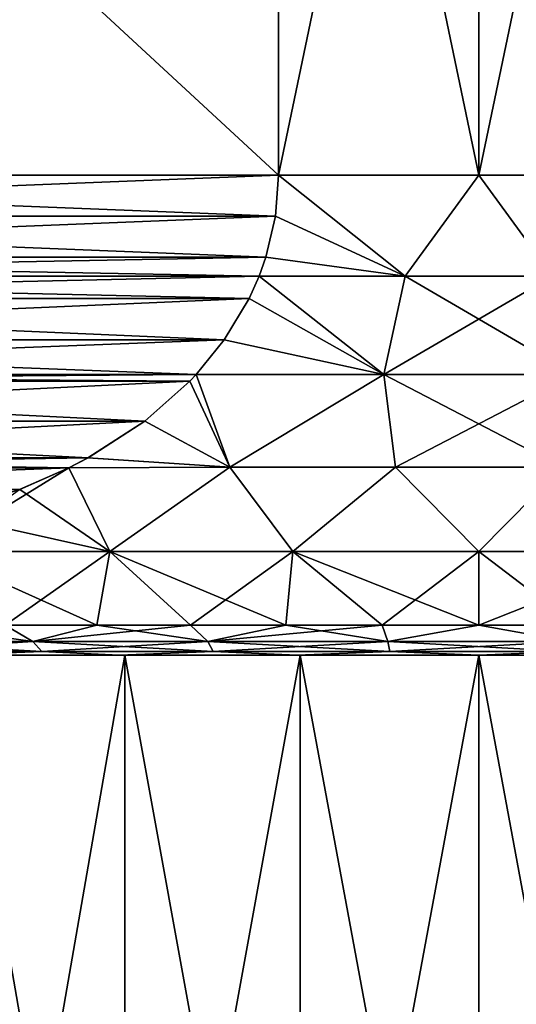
# Model space of a CAD drawing. Header units: metres. Extents: x -90 to 90, y -123 to 74.
# Tile 113 of 131: x 56.17 to 60.31, y 21.09 to 29.3. Entities that reach past the tile are written whole.
import ezdxf

# ---------------------------------------------------------------- set-up
doc = ezdxf.new("R2010")
doc.units = ezdxf.units.M
doc.layers.add('solid_11662012', color=7, linetype='CONTINUOUS')

msp = doc.modelspace()

# ---------------------------------------------------------------- linework, layer by layer
at = {"layer": 'solid_11662012'}
for points in [[(49.669872, 28, 7.892305), (58.330128, 36, 12.892304), (49.669872, 36, 7.892305)], [(58.330128, 28, 12.892304), (58.330128, 36, 12.892304), (49.669872, 28, 7.892305)], [(58.330128, 28, -12.892304), (49.669872, 36, -7.892305), (58.330128, 36, -12.892304)], [(49.669872, 28, -7.892305), (49.669872, 36, -7.892305), (58.330128, 28, -12.892304)], [(60, 28, 13), (60, 36, 13), (58.330128, 36, 12.892304)], [(60, 28, 13), (58.330128, 36, 12.892304), (58.330128, 28, 12.892304)], [(58.330128, 28, -12.892304), (58.330128, 36, -12.892304), (60, 36, -13)], [(58.330128, 28, -12.892304), (60, 36, -13), (60, 28, -13)], [(61.669872, 28, 12.892304), (61.669872, 36, 12.892304), (60, 36, 13)], [(61.669872, 28, 12.892304), (60, 36, 13), (60, 28, 13)], [(60, 28, -13), (60, 36, -13), (61.669872, 36, -12.892304)], [(60, 28, -13), (61.669872, 36, -12.892304), (61.669872, 28, -12.892304)], [(58.330128, 28, 12.892304), (49.669872, 28, 7.892305), (49.696144, 27.65909, 7.907472)], [(49.669872, 28, -7.892305), (58.330128, 28, -12.892304), (58.30386, 27.659098, -12.877139)], [(49.696144, 27.659069, -7.907474), (49.669872, 28, -7.892305), (58.30386, 27.659098, -12.877139)], [(58.303852, 27.659065, 12.877136), (58.330128, 28, 12.892304), (49.696144, 27.65909, 7.907472)], [(58.303852, 27.659065, 12.877136), (59.384411, 27.158506, 12.914017), (58.330128, 28, 12.892304)], [(59.384403, 27.158506, -12.914016), (58.30386, 27.659098, -12.877139), (58.330128, 28, -12.892304)], [(59.384411, 27.158506, 12.914017), (60, 28, 13), (58.330128, 28, 12.892304)], [(59.384403, 27.158506, -12.914016), (58.330128, 28, -12.892304), (60, 28, -13)], [(60.615589, 27.158506, -12.914017), (59.384403, 27.158506, -12.914016), (60, 28, -13)], [(59.384411, 27.158506, 12.914017), (60.615597, 27.158506, 12.914016), (60, 28, 13)], [(60.615597, 27.158506, 12.914016), (61.669872, 28, 12.892304), (60, 28, 13)], [(60.615589, 27.158506, -12.914017), (60, 28, -13), (61.669872, 28, -12.892304)], [(49.696144, 27.659069, -7.907474), (58.30386, 27.659098, -12.877139), (58.223408, 27.316833, -12.830689)], [(58.303852, 27.659065, 12.877136), (49.696144, 27.65909, 7.907472), (49.776596, 27.316828, 7.953921)], [(49.696144, 27.659069, -7.907474), (58.223408, 27.316833, -12.830689), (49.776554, 27.31695, -7.953898)], [(58.303852, 27.659065, 12.877136), (49.776596, 27.316828, 7.953921), (58.223442, 27.316944, 12.83071)], [(59.384403, 27.158506, -12.914016), (58.223408, 27.316833, -12.830689), (58.30386, 27.659098, -12.877139)], [(58.303852, 27.659065, 12.877136), (58.223442, 27.316944, 12.83071), (59.384411, 27.158506, 12.914017)], [(49.776554, 27.31695, -7.953898), (58.223408, 27.316833, -12.830689), (58.167114, 27.159065, -12.798189)], [(49.776554, 27.31695, -7.953898), (58.167114, 27.159065, -12.798189), (49.83287, 27.159103, -7.986412)], [(58.223442, 27.316944, 12.83071), (49.776596, 27.316828, 7.953921), (49.832886, 27.159065, 7.98642)], [(58.223442, 27.316944, 12.83071), (49.832886, 27.159065, 7.98642), (58.16713, 27.159101, 12.798198)], [(59.384403, 27.158506, -12.914016), (58.167114, 27.159065, -12.798189), (58.223408, 27.316833, -12.830689)], [(58.223442, 27.316944, 12.83071), (58.16713, 27.159101, 12.798198), (59.384411, 27.158506, 12.914017)], [(49.83287, 27.159103, -7.986412), (58.167114, 27.159065, -12.798189), (58.083817, 26.972515, -12.750097)], [(49.916054, 26.972782, -8.034436), (49.83287, 27.159103, -7.986412), (58.083817, 26.972515, -12.750097)], [(58.16713, 27.159101, 12.798198), (49.832886, 27.159065, 7.98642), (49.916187, 26.972511, 8.034513)], [(58.083942, 26.972775, 12.750171), (58.16713, 27.159101, 12.798198), (49.916187, 26.972511, 8.034513)], [(59.207767, 26.337818, -12.690925), (58.083817, 26.972515, -12.750097), (58.167114, 27.159065, -12.798189)], [(59.207821, 26.337818, 12.690928), (58.16713, 27.159101, 12.798198), (58.083942, 26.972775, 12.750171)], [(59.207767, 26.337818, -12.690925), (58.167114, 27.159065, -12.798189), (59.384403, 27.158506, -12.914016)], [(59.207821, 26.337818, 12.690928), (59.384411, 27.158506, 12.914017), (58.16713, 27.159101, 12.798198)], [(59.207767, 26.337818, -12.690925), (59.384403, 27.158506, -12.914016), (60.615589, 27.158506, -12.914017)], [(60.792179, 26.337818, -12.690928), (59.207767, 26.337818, -12.690925), (60.615589, 27.158506, -12.914017)], [(59.207821, 26.337818, 12.690928), (60.792233, 26.337818, 12.690925), (59.384411, 27.158506, 12.914017)], [(60.792233, 26.337818, 12.690925), (60.615597, 27.158506, 12.914016), (59.384411, 27.158506, 12.914017)], [(50.123066, 26.627188, -8.153956), (49.916054, 26.972782, -8.034436), (58.083817, 26.972515, -12.750097)], [(57.876926, 26.627176, 12.630649), (58.083942, 26.972775, 12.750171), (49.916187, 26.972511, 8.034513)], [(57.876926, 26.627176, 12.630649), (49.916187, 26.972511, 8.034513), (50.123322, 26.626827, 8.154102)], [(50.123066, 26.627188, -8.153956), (58.083817, 26.972515, -12.750097), (57.876678, 26.626829, -12.630507)], [(59.207767, 26.337818, -12.690925), (57.876678, 26.626829, -12.630507), (58.083817, 26.972515, -12.750097)], [(57.876926, 26.627176, 12.630649), (59.207821, 26.337818, 12.690928), (58.083942, 26.972775, 12.750171)], [(50.123066, 26.627188, -8.153956), (57.876678, 26.626829, -12.630507), (57.642311, 26.338003, -12.495193)], [(50.123066, 26.627188, -8.153956), (57.642311, 26.338003, -12.495193), (50.357719, 26.337971, -8.289433)], [(57.876926, 26.627176, 12.630649), (50.123322, 26.626827, 8.154102), (50.357689, 26.338003, 8.289416)], [(57.876926, 26.627176, 12.630649), (50.357689, 26.338003, 8.289416), (57.642281, 26.337971, 12.495176)], [(57.876926, 26.627176, 12.630649), (57.642281, 26.337971, 12.495176), (59.207821, 26.337818, 12.690928)], [(59.207767, 26.337818, -12.690925), (57.642311, 26.338003, -12.495193), (57.876678, 26.626829, -12.630507)], [(57.642281, 26.337971, 12.495176), (50.357689, 26.338003, 8.289416), (50.409698, 26.283003, 8.319444)], [(50.357719, 26.337971, -8.289433), (57.642311, 26.338003, -12.495193), (57.590298, 26.283001, -12.465164)], [(50.409229, 26.283485, -8.319172), (50.357719, 26.337971, -8.289433), (57.590298, 26.283001, -12.465164)], [(50.786293, 25.950548, -8.536871), (50.409229, 26.283485, -8.319172), (57.590298, 26.283001, -12.465164)], [(57.590759, 26.283474, 12.46543), (57.642281, 26.337971, 12.495176), (50.409698, 26.283003, 8.319444)], [(57.213688, 25.950535, 12.247728), (57.590759, 26.283474, 12.46543), (50.409698, 26.283003, 8.319444)], [(57.213688, 25.950535, 12.247728), (50.409698, 26.283003, 8.319444), (50.78706, 25.949972, 8.537312)], [(50.786293, 25.950548, -8.536871), (57.590298, 26.283001, -12.465164), (57.212936, 25.949966, -12.247293)], [(57.212936, 25.949966, -12.247293), (57.590298, 26.283001, -12.465164), (57.923527, 25.56493, -12.1914)], [(57.213688, 25.950535, 12.247728), (57.923443, 25.56493, 12.191385), (57.590759, 26.283474, 12.46543)], [(57.590298, 26.283001, -12.465164), (57.642311, 26.338003, -12.495193), (57.923527, 25.56493, -12.1914)], [(57.590759, 26.283474, 12.46543), (57.923443, 25.56493, 12.191385), (57.642281, 26.337971, 12.495176)], [(57.642281, 26.337971, 12.495176), (57.923443, 25.56493, 12.191385), (59.207821, 26.337818, 12.690928)], [(59.207767, 26.337818, -12.690925), (57.923527, 25.56493, -12.1914), (57.642311, 26.338003, -12.495193)], [(59.207821, 26.337818, 12.690928), (57.923443, 25.56493, 12.191385), (59.304859, 25.56493, 12.347419)], [(59.207767, 26.337818, -12.690925), (59.304943, 25.56493, -12.347424), (57.923527, 25.56493, -12.1914)], [(60.792179, 26.337818, -12.690928), (59.304943, 25.56493, -12.347424), (59.207767, 26.337818, -12.690925)], [(59.207821, 26.337818, 12.690928), (59.304859, 25.56493, 12.347419), (60.695057, 25.56493, 12.347424)], [(59.207821, 26.337818, 12.690928), (60.695057, 25.56493, 12.347424), (60.792233, 26.337818, 12.690925)], [(60.792179, 26.337818, -12.690928), (60.695141, 25.56493, -12.347419), (59.304943, 25.56493, -12.347424)], [(50.786293, 25.950548, -8.536871), (57.212936, 25.949966, -12.247293), (51.259609, 25.644112, -8.81014)], [(57.213688, 25.950535, 12.247728), (50.78706, 25.949972, 8.537312), (56.740376, 25.644102, 11.974461)], [(56.740376, 25.644102, 11.974461), (50.78706, 25.949972, 8.537312), (51.260487, 25.643625, 8.810647)], [(51.259609, 25.644112, -8.81014), (57.212936, 25.949966, -12.247293), (56.739498, 25.643618, -11.973956)], [(56.739498, 25.643618, -11.973956), (57.212936, 25.949966, -12.247293), (57.923527, 25.56493, -12.1914)], [(57.213688, 25.950535, 12.247728), (56.740376, 25.644102, 11.974461), (57.923443, 25.56493, 12.191385)], [(51.259609, 25.644112, -8.81014), (56.581257, 25.560745, -11.882594), (51.4188, 25.560717, -8.902048)], [(51.259609, 25.644112, -8.81014), (56.739498, 25.643618, -11.973956), (56.581257, 25.560745, -11.882594)], [(56.740376, 25.644102, 11.974461), (51.260487, 25.643625, 8.810647), (51.418743, 25.560745, 8.902017)], [(56.740376, 25.644102, 11.974461), (51.418743, 25.560745, 8.902017), (56.581203, 25.560717, 11.882563)], [(56.740376, 25.644102, 11.974461), (56.581203, 25.560717, 11.882563), (57.923443, 25.56493, 12.191385)], [(56.739498, 25.643618, -11.973956), (57.923527, 25.56493, -12.1914), (56.581257, 25.560745, -11.882594)], [(56.581203, 25.560717, 11.882563), (51.418743, 25.560745, 8.902017), (51.829895, 25.380386, 9.139394)], [(51.4188, 25.560717, -8.902048), (56.581257, 25.560745, -11.882594), (56.170094, 25.380383, -11.645209)], [(56.581203, 25.560717, 11.882563), (51.829895, 25.380386, 9.139394), (56.170933, 25.380705, 11.645694)], [(55.448849, 24.862066, -10.987453), (56.170094, 25.380383, -11.645209), (56.581257, 25.560745, -11.882594)], [(56.921936, 24.862066, -11.487498), (55.448849, 24.862066, -10.987453), (56.581257, 25.560745, -11.882594)], [(56.581203, 25.560717, 11.882563), (56.170933, 25.380705, 11.645694), (56.921936, 24.862066, 11.487498)], [(57.923443, 25.56493, 12.191385), (56.581203, 25.560717, 11.882563), (56.921936, 24.862066, 11.487498)], [(56.921936, 24.862066, -11.487498), (56.581257, 25.560745, -11.882594), (57.923527, 25.56493, -12.1914)], [(57.923443, 25.56493, 12.191385), (56.921936, 24.862066, 11.487498), (58.447685, 24.862066, 11.790989)], [(58.447685, 24.862066, -11.790989), (56.921936, 24.862066, -11.487498), (57.923527, 25.56493, -12.1914)], [(59.304859, 25.56493, 12.347419), (57.923443, 25.56493, 12.191385), (58.447685, 24.862066, 11.790989)], [(58.447685, 24.862066, -11.790989), (57.923527, 25.56493, -12.1914), (59.304943, 25.56493, -12.347424)], [(59.304859, 25.56493, 12.347419), (58.447685, 24.862066, 11.790989), (60, 24.862066, 11.892734)], [(60, 24.862066, -11.892734), (58.447685, 24.862066, -11.790989), (59.304943, 25.56493, -12.347424)], [(60.695057, 25.56493, 12.347424), (59.304859, 25.56493, 12.347419), (60, 24.862066, 11.892734)], [(60, 24.862066, -11.892734), (59.304943, 25.56493, -12.347424), (60.695141, 25.56493, -12.347419)], [(60.695057, 25.56493, 12.347424), (60, 24.862066, 11.892734), (61.552315, 24.862066, 11.790989)], [(61.552315, 24.862066, -11.790989), (60, 24.862066, -11.892734), (60.695141, 25.56493, -12.347419)], [(56.170933, 25.380705, 11.645694), (51.829895, 25.380386, 9.139394), (55.510838, 25.176004, 11.264586)], [(56.170933, 25.380705, 11.645694), (55.510838, 25.176004, 11.264586), (56.921936, 24.862066, 11.487498)], [(55.510838, 25.176004, 11.264586), (55.448849, 24.862066, 10.987453), (56.921936, 24.862066, 11.487498)], [(56.8144, 24.25, 10.84917), (56.921936, 24.862066, 11.487498), (55.448849, 24.862066, 10.987453)], [(56.048546, 24.25, 10.594269), (56.8144, 24.25, 10.84917), (55.448849, 24.862066, 10.987453)], [(56.048546, 24.25, -10.594269), (55.448849, 24.862066, -10.987453), (56.921936, 24.862066, -11.487498)], [(56.8144, 24.25, -10.849169), (56.048546, 24.25, -10.594269), (56.921936, 24.862066, -11.487498)], [(56.8144, 24.25, 10.84917), (57.596485, 24.25, 11.048785), (56.921936, 24.862066, 11.487498)], [(57.596485, 24.25, -11.048785), (56.8144, 24.25, -10.849169), (56.921936, 24.862066, -11.487498)], [(58.390823, 24.25, 11.192099), (58.447685, 24.862066, 11.790989), (56.921936, 24.862066, 11.487498)], [(57.596485, 24.25, 11.048785), (58.390823, 24.25, 11.192099), (56.921936, 24.862066, 11.487498)], [(57.596485, 24.25, -11.048785), (56.921936, 24.862066, -11.487498), (58.447685, 24.862066, -11.790989)], [(58.39082, 24.25, -11.192099), (57.596485, 24.25, -11.048785), (58.447685, 24.862066, -11.790989)], [(59.193356, 24.25, -11.278379), (58.39082, 24.25, -11.192099), (58.447685, 24.862066, -11.790989)], [(58.390823, 24.25, 11.192099), (59.193356, 24.25, 11.278379), (58.447685, 24.862066, 11.790989)], [(60, 24.25, 11.307189), (60, 24.862066, 11.892734), (58.447685, 24.862066, 11.790989)], [(59.193356, 24.25, 11.278379), (60, 24.25, 11.307189), (58.447685, 24.862066, 11.790989)], [(59.193356, 24.25, -11.278379), (58.447685, 24.862066, -11.790989), (60, 24.862066, -11.892734)], [(60, 24.25, -11.307189), (59.193356, 24.25, -11.278379), (60, 24.862066, -11.892734)], [(60.806644, 24.25, 11.278379), (61.552315, 24.862066, 11.790989), (60, 24.862066, 11.892734)], [(60, 24.25, 11.307189), (60.806644, 24.25, 11.278379), (60, 24.862066, 11.892734)], [(60, 24.25, -11.307189), (60, 24.862066, -11.892734), (61.552315, 24.862066, -11.790989)], [(60.806644, 24.25, -11.278379), (60, 24.25, -11.307189), (61.552315, 24.862066, -11.790989)], [(56.279701, 24.11396, 10.467916), (55.302826, 24.25, 10.285382), (54.888973, 24.11396, 9.863836)], [(54.888973, 24.11396, -9.863836), (56.048546, 24.25, -10.594269), (56.279701, 24.11396, -10.467916)], [(56.279701, 24.11396, 10.467916), (56.048546, 24.25, 10.594269), (55.302826, 24.25, 10.285382)], [(56.279701, 24.11396, 10.467916), (56.8144, 24.25, 10.84917), (56.048546, 24.25, 10.594269)], [(56.279701, 24.11396, -10.467916), (56.048546, 24.25, -10.594269), (56.8144, 24.25, -10.849169)], [(57.739735, 24.11396, 10.876998), (56.8144, 24.25, 10.84917), (56.279701, 24.11396, 10.467916)], [(56.279701, 24.11396, -10.467916), (56.8144, 24.25, -10.849169), (57.596485, 24.25, -11.048785)], [(56.279701, 24.11396, -10.467916), (57.596485, 24.25, -11.048785), (57.739735, 24.11396, -10.876998)], [(57.739735, 24.11396, 10.876998), (57.596485, 24.25, 11.048785), (56.8144, 24.25, 10.84917)], [(57.739735, 24.11396, 10.876998), (58.390823, 24.25, 11.192099), (57.596485, 24.25, 11.048785)], [(57.739735, 24.11396, -10.876998), (57.596485, 24.25, -11.048785), (58.39082, 24.25, -11.192099)], [(59.241871, 24.11396, 11.083462), (58.390823, 24.25, 11.192099), (57.739735, 24.11396, 10.876998)], [(57.739735, 24.11396, -10.876998), (58.39082, 24.25, -11.192099), (59.193356, 24.25, -11.278379)], [(57.739735, 24.11396, -10.876998), (59.193356, 24.25, -11.278379), (59.241871, 24.11396, -11.083462)], [(59.241871, 24.11396, 11.083462), (59.193356, 24.25, 11.278379), (58.390823, 24.25, 11.192099)], [(59.241871, 24.11396, 11.083462), (60, 24.25, 11.307189), (59.193356, 24.25, 11.278379)], [(59.241871, 24.11396, -11.083462), (59.193356, 24.25, -11.278379), (60, 24.25, -11.307189)], [(60.758129, 24.11396, 11.083462), (60, 24.25, 11.307189), (59.241871, 24.11396, 11.083462)], [(59.241871, 24.11396, -11.083462), (60, 24.25, -11.307189), (60.758129, 24.11396, -11.083462)], [(60.758129, 24.11396, 11.083462), (60.806644, 24.25, 11.278379), (60, 24.25, 11.307189)], [(60.758129, 24.11396, -11.083462), (60, 24.25, -11.307189), (60.806644, 24.25, -11.278379)], [(54.888973, 24.11396, 9.863836), (54.992496, 24.028879, 9.664043), (56.355057, 24.028879, 10.255887)], [(56.279701, 24.11396, 10.467916), (54.888973, 24.11396, 9.863836), (56.355057, 24.028879, 10.255887)], [(54.888973, 24.11396, -9.863836), (56.279701, 24.11396, -10.467916), (54.992496, 24.028879, -9.664043)], [(56.279701, 24.11396, -10.467916), (56.355057, 24.028879, -10.255887), (54.992496, 24.028879, -9.664043)], [(56.279701, 24.11396, 10.467916), (56.355057, 24.028879, 10.255887), (57.785515, 24.028879, 10.656683)], [(57.739735, 24.11396, 10.876998), (56.279701, 24.11396, 10.467916), (57.785515, 24.028879, 10.656683)], [(56.279701, 24.11396, -10.467916), (57.739735, 24.11396, -10.876998), (56.355057, 24.028879, -10.255887)], [(57.739735, 24.11396, -10.876998), (57.785515, 24.028879, -10.656683), (56.355057, 24.028879, -10.255887)], [(57.739735, 24.11396, 10.876998), (57.785515, 24.028879, 10.656683), (59.257225, 24.028879, 10.858965)], [(59.241871, 24.11396, 11.083462), (57.739735, 24.11396, 10.876998), (59.257225, 24.028879, 10.858965)], [(57.739735, 24.11396, -10.876998), (59.241871, 24.11396, -11.083462), (57.785515, 24.028879, -10.656683)], [(59.241871, 24.11396, -11.083462), (59.257225, 24.028879, -10.858965), (57.785515, 24.028879, -10.656683)], [(59.241871, 24.11396, 11.083462), (59.257225, 24.028879, 10.858965), (60.742775, 24.028879, 10.858965)], [(60.758129, 24.11396, 11.083462), (59.241871, 24.11396, 11.083462), (60.742775, 24.028879, 10.858965)], [(59.241871, 24.11396, -11.083462), (60.758129, 24.11396, -11.083462), (59.257225, 24.028879, -10.858965)], [(60.758129, 24.11396, -11.083462), (60.742775, 24.028879, -10.858965), (59.257225, 24.028879, -10.858965)], [(56.355057, 24.028879, 10.255887), (54.992496, 24.028879, 9.664043), (55.578068, 24, 9.683931)], [(54.992496, 24.028879, -9.664043), (56.355057, 24.028879, -10.255887), (55.578033, 24, -9.683915)], [(56.355057, 24.028879, -10.255887), (57.001015, 24, -10.214601), (55.578033, 24, -9.683915)], [(55.578033, 24, -9.683915), (57.048176, 24, -10.053095), (55.647465, 24, -9.530657)], [(55.578033, 24, -9.683915), (57.001015, 24, -10.214601), (57.048176, 24, -10.053095)], [(56.355057, 24.028879, 10.255887), (55.578068, 24, 9.683931), (57.001049, 24, 10.214611)], [(55.578068, 24, 9.683931), (55.647465, 24, 9.530657), (57.048176, 24, 10.053095)], [(57.001049, 24, 10.214611), (55.578068, 24, 9.683931), (57.048176, 24, 10.053095)], [(55.647488, 15.961881, -9.530669), (55.647465, 24, -9.530657), (57.048176, 24, -10.053095)], [(57.048149, 15.961881, 10.053088), (57.048176, 24, 10.053095), (55.647465, 24, 9.530657)], [(55.647491, 15.961881, 9.530669), (57.048149, 15.961881, 10.053088), (55.647465, 24, 9.530657)], [(57.048149, 15.961881, -10.053088), (55.647488, 15.961881, -9.530669), (57.048176, 24, -10.053095)], [(57.785515, 24.028879, 10.656683), (56.355057, 24.028879, 10.255887), (57.001049, 24, 10.214611)], [(56.355057, 24.028879, -10.255887), (57.785515, 24.028879, -10.656683), (57.001015, 24, -10.214601)], [(57.785515, 24.028879, -10.656683), (58.485111, 24, -10.537416), (57.001015, 24, -10.214601)], [(57.001015, 24, -10.214601), (58.508884, 24, -10.370851), (57.048176, 24, -10.053095)], [(57.001015, 24, -10.214601), (58.485111, 24, -10.537416), (58.508884, 24, -10.370851)], [(57.785515, 24.028879, 10.656683), (57.001049, 24, 10.214611), (58.485149, 24, 10.537421)], [(57.001049, 24, 10.214611), (57.048176, 24, 10.053095), (58.508884, 24, 10.370851)], [(58.485149, 24, 10.537421), (57.001049, 24, 10.214611), (58.508884, 24, 10.370851)], [(57.048149, 15.961881, -10.053088), (57.048176, 24, -10.053095), (58.508884, 24, -10.370851)], [(58.508896, 15.961881, -10.370854), (57.048149, 15.961881, -10.053088), (58.508884, 24, -10.370851)], [(57.048149, 15.961881, 10.053088), (58.508896, 15.961881, 10.370854), (57.048176, 24, 10.053095)], [(58.508896, 15.961881, 10.370854), (58.508884, 24, 10.370851), (57.048176, 24, 10.053095)], [(59.257225, 24.028879, 10.858965), (57.785515, 24.028879, 10.656683), (58.485149, 24, 10.537421)], [(57.785515, 24.028879, -10.656683), (59.257225, 24.028879, -10.858965), (58.485111, 24, -10.537416)], [(59.257225, 24.028879, -10.858965), (59.999981, 24, -10.645749), (58.485111, 24, -10.537416)], [(58.485111, 24, -10.537416), (60, 24, -10.4775), (58.508884, 24, -10.370851)], [(58.485111, 24, -10.537416), (61.514851, 24, -10.537421), (60, 24, -10.4775)], [(58.485111, 24, -10.537416), (59.999981, 24, -10.645749), (61.514851, 24, -10.537421)], [(59.257225, 24.028879, 10.858965), (58.485149, 24, 10.537421), (60.000019, 24, 10.645749)], [(58.485149, 24, 10.537421), (58.508884, 24, 10.370851), (60, 24, 10.4775)], [(61.514889, 24, 10.537416), (58.485149, 24, 10.537421), (60, 24, 10.4775)], [(61.514889, 24, 10.537416), (60.000019, 24, 10.645749), (58.485149, 24, 10.537421)], [(58.508896, 15.961881, -10.370854), (58.508884, 24, -10.370851), (60, 24, -10.4775)], [(60, 15.961881, 10.4775), (60, 24, 10.4775), (58.508884, 24, 10.370851)], [(58.508896, 15.961881, 10.370854), (60, 15.961881, 10.4775), (58.508884, 24, 10.370851)], [(60, 15.961881, -10.4775), (58.508896, 15.961881, -10.370854), (60, 24, -10.4775)], [(60.742775, 24.028879, 10.858965), (59.257225, 24.028879, 10.858965), (60.000019, 24, 10.645749)], [(59.257225, 24.028879, -10.858965), (60.742775, 24.028879, -10.858965), (59.999981, 24, -10.645749)], [(60.742775, 24.028879, -10.858965), (61.514851, 24, -10.537421), (59.999981, 24, -10.645749)], [(61.491116, 24, -10.370851), (60, 15.961881, -10.4775), (60, 24, -10.4775)], [(61.514851, 24, -10.537421), (61.491116, 24, -10.370851), (60, 24, -10.4775)], [(61.491104, 15.961881, 10.370854), (60, 24, 10.4775), (60, 15.961881, 10.4775)], [(61.491104, 15.961881, 10.370854), (61.491116, 24, 10.370851), (60, 24, 10.4775)], [(61.514889, 24, 10.537416), (60, 24, 10.4775), (61.491116, 24, 10.370851)], [(61.491104, 15.961881, -10.370854), (60, 15.961881, -10.4775), (61.491116, 24, -10.370851)], [(60.742775, 24.028879, 10.858965), (60.000019, 24, 10.645749), (61.514889, 24, 10.537416)]]:
    msp.add_3dface(points, dxfattribs=at)

doc.saveas('drawing.dxf')
